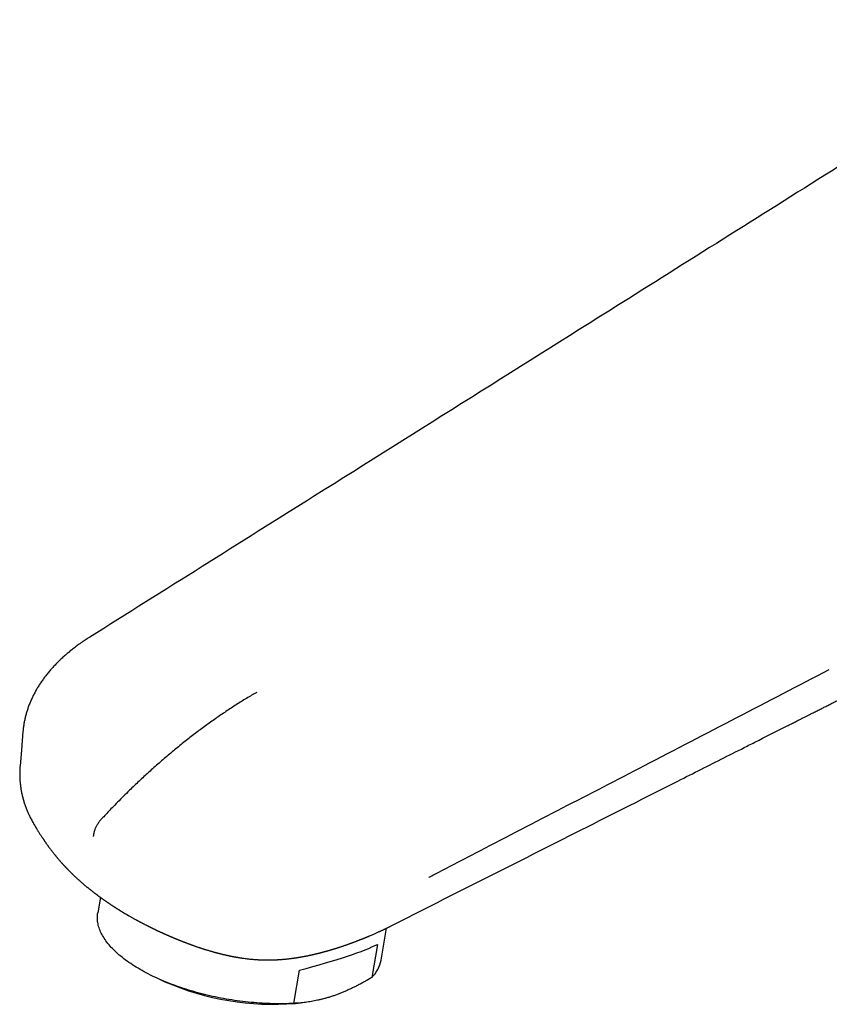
# Model space of a CAD drawing. Header units: millimetres. Extents: x 8 to 613, y 12 to 425.
# Tile 5 of 34: x 457 to 524, y 142 to 224. Entities that reach past the tile are written whole.
import ezdxf

# ---------------------------------------------------------------- set-up
doc = ezdxf.new("R2010")
doc.units = ezdxf.units.MM

msp = doc.modelspace()

# ---------------------------------------------------------------- linework, layer by layer
at = {"color": 7, "linetype": 'Continuous', "lineweight": 30}
for p, q in [((457.09, 162.193), (457.089, 162.188)), ((458.214, 157.411), (458.211, 157.415)), ((463.761, 151.282), (463.545, 149.984)), ((466.022, 149.819), (466.143, 149.744)), ((487.092, 146.067), (487.533, 148.718)), ((486.781, 147.375), (486.323, 144.622)), ((479.835, 142.469), (480.293, 145.222)), ((468.558, 144.525), (469.128, 144.268)), ((479.959, 142.466), (480.415, 142.509))]:
    msp.add_line(p, q, dxfattribs=at)
at = {"color": 7, "linetype": 'Continuous', "lineweight": 30, "flags": 128}
for points in [[(457.331, 165.061), (457.202, 163.534), (457.089, 162.189)], [(479.835, 142.469), (479.622, 142.458), (479.408, 142.45), (479.192, 142.443), (478.974, 142.439), (478.755, 142.437), (478.535, 142.437), (478.313, 142.439), (478.091, 142.443), (477.867, 142.449), (477.642, 142.457), (477.417, 142.467), (477.19, 142.48), (476.963, 142.495), (476.736, 142.511), (476.507, 142.53), (476.279, 142.551), (476.05, 142.574), (475.82, 142.599), (475.591, 142.626), (475.361, 142.655), (475.132, 142.686), (474.902, 142.719), (474.673, 142.754), (474.444, 142.792), (474.215, 142.831), (473.987, 142.872), (473.759, 142.915), (473.531, 142.96), (473.305, 143.007), (473.079, 143.055), (472.854, 143.106), (472.63, 143.159), (472.407, 143.213), (472.185, 143.269), (471.964, 143.327), (471.745, 143.387), (471.526, 143.448), (471.31, 143.512), (471.095, 143.577), (470.881, 143.643), (470.669, 143.712), (470.459, 143.781), (470.251, 143.853), (470.044, 143.926), (469.84, 144.001), (469.637, 144.077), (469.437, 144.155), (469.239, 144.234), (469.044, 144.314), (468.85, 144.396), (468.659, 144.48), (468.471, 144.564), (468.285, 144.65), (468.102, 144.738), (467.922, 144.826), (467.744, 144.916), (467.57, 145.007), (467.398, 145.099), (467.229, 145.192), (467.064, 145.286), (466.901, 145.382), (466.742, 145.478), (466.586, 145.575), (466.433, 145.673), (466.283, 145.772), (466.137, 145.872), (465.995, 145.973), (465.856, 146.074), (465.72, 146.177), (465.588, 146.28), (465.46, 146.383), (465.336, 146.487), (465.215, 146.592), (465.098, 146.697), (464.985, 146.803), (464.876, 146.91), (464.771, 147.016), (464.67, 147.123), (464.573, 147.231), (464.48, 147.339), (464.391, 147.447), (464.306, 147.555), (464.225, 147.663), (464.149, 147.772), (464.077, 147.88), (464.009, 147.989), (463.945, 148.098), (463.886, 148.207), (463.831, 148.315), (463.78, 148.424), (463.734, 148.532), (463.692, 148.64), (463.654, 148.748), (463.621, 148.856), (463.592, 148.963), (463.568, 149.07), (463.548, 149.177), (463.533, 149.283), (463.522, 149.388), (463.515, 149.494), (463.513, 149.598), (463.516, 149.702), (463.523, 149.806), (463.534, 149.908), (463.545, 149.984)]]:
    msp.add_lwpolyline(points, dxfattribs=at)
at = {"color": 7, "linetype": 'Continuous', "lineweight": 30}
for centre, radius, start, end in [((484.414, 146.565), 2.723, 314.4884, 349.46348), ((478.135, 164.951), 22.559, 246.46908, 274.63726)]:
    msp.add_arc(centre, radius, start, end, dxfattribs=at)
msp.add_ellipse((474.845, 145.18), major_axis=(12.547, 2.744), ratio=0.096094, start_param=5.14047, end_param=5.948123, dxfattribs=at)
for points, knots in [([(544.502, 224.21), (544.496, 224.207), (544.435, 224.168), (544.313, 224.091), (544.126, 223.974), (543.912, 223.839), (542.913, 223.211), (540.937, 221.969), (534.919, 218.186), (523.748, 211.161), (504.931, 199.332), (484.016, 186.184), (469.101, 176.808), (462.879, 172.897)], [0, 0, 0, 0, 0.000202, 0.002231, 0.004473, 0.007079, 0.010115, 0.041151, 0.079728, 0.23127, 0.45178, 0.771299, 1, 1, 1, 1]), ([(520.707, 165.474), (520.77, 165.506), (520.895, 165.569), (521.079, 165.662), (521.254, 165.75), (521.421, 165.835), (521.58, 165.914), (521.729, 165.99), (521.869, 166.061), (522.002, 166.128), (522.127, 166.191), (522.246, 166.251), (522.36, 166.308), (522.47, 166.364), (522.578, 166.419), (522.687, 166.473), (522.794, 166.528), (522.976, 166.619), (523.229, 166.747), (523.552, 166.91), (523.869, 167.07), (524.136, 167.205), (524.355, 167.316), (524.527, 167.402), (524.698, 167.489), (524.872, 167.577), (525.053, 167.668), (525.243, 167.764), (525.436, 167.861), (525.631, 167.96), (525.829, 168.06), (526.033, 168.163), (526.246, 168.27), (526.465, 168.381), (526.668, 168.484), (526.85, 168.576), (527.006, 168.654), (527.155, 168.729), (527.296, 168.801), (527.43, 168.869), (527.555, 168.932), (527.671, 168.99), (527.777, 169.044), (527.878, 169.094), (527.971, 169.142), (528.055, 169.184), (528.127, 169.22), (528.191, 169.253), (528.253, 169.284), (528.316, 169.316), (528.381, 169.349), (528.465, 169.391), (528.567, 169.442), (528.69, 169.504), (528.82, 169.57), (528.957, 169.639), (529.1, 169.711), (529.25, 169.787), (529.406, 169.866), (529.565, 169.946), (529.726, 170.027), (529.934, 170.133), (530.192, 170.263), (530.501, 170.419), (530.77, 170.555), (530.999, 170.67), (531.185, 170.764), (531.373, 170.859), (531.561, 170.954), (531.747, 171.048), (531.938, 171.144), (532.133, 171.243), (532.33, 171.342), (532.519, 171.438), (532.694, 171.526), (532.855, 171.607), (533.003, 171.682), (533.144, 171.753), (533.281, 171.822), (533.416, 171.89), (533.552, 171.959), (533.69, 172.029), (533.837, 172.103), (533.992, 172.181), (534.157, 172.265), (534.325, 172.349), (534.498, 172.437), (534.679, 172.528), (534.869, 172.624), (535.062, 172.721), (535.257, 172.82), (535.454, 172.92), (535.659, 173.023), (535.871, 173.13), (536.091, 173.241), (536.287, 173.34), (536.453, 173.424), (536.586, 173.491), (536.713, 173.555), (536.832, 173.615), (536.945, 173.672), (537.051, 173.726), (537.153, 173.777), (537.251, 173.827), (537.345, 173.874), (537.43, 173.917), (537.507, 173.956), (537.57, 173.988), (537.621, 174.014), (537.661, 174.034), (537.699, 174.053), (537.739, 174.073), (537.786, 174.097), (537.84, 174.124), (537.904, 174.156), (537.979, 174.194), (538.065, 174.238), (538.161, 174.286), (538.265, 174.339), (538.376, 174.395), (538.491, 174.453), (538.61, 174.513), (538.738, 174.577), (538.873, 174.646), (539.015, 174.718), (539.166, 174.794), (539.33, 174.876), (539.507, 174.966), (539.7, 175.063), (539.901, 175.165), (540.112, 175.271), (540.332, 175.382), (540.562, 175.498), (540.801, 175.619), (541.049, 175.744), (541.306, 175.874), (541.571, 176.008), (541.844, 176.146), (542.124, 176.287), (542.413, 176.433), (542.609, 176.532), (542.708, 176.582)], [0, 0, 0, 0, 0.00871, 0.017051, 0.025021, 0.032622, 0.039853, 0.046595, 0.05298, 0.059008, 0.064679, 0.070098, 0.075173, 0.080154, 0.085104, 0.090024, 0.094913, 0.099772, 0.11476, 0.12945, 0.143842, 0.157936, 0.165856, 0.173678, 0.181404, 0.189228, 0.197451, 0.206077, 0.215106, 0.223737, 0.232707, 0.242015, 0.251662, 0.261647, 0.271971, 0.279374, 0.286458, 0.293214, 0.299641, 0.30574, 0.311511, 0.316651, 0.3215, 0.326056, 0.330321, 0.334293, 0.337381, 0.340265, 0.342992, 0.345825, 0.348808, 0.35194, 0.357163, 0.362755, 0.368716, 0.374877, 0.381388, 0.388249, 0.395389, 0.402619, 0.40993, 0.41732, 0.431078, 0.445105, 0.459401, 0.467775, 0.47624, 0.484794, 0.493432, 0.501919, 0.510137, 0.519476, 0.528441, 0.537032, 0.545249, 0.552269, 0.558991, 0.565414, 0.571547, 0.577644, 0.583828, 0.590099, 0.596455, 0.603826, 0.611309, 0.618905, 0.626727, 0.634951, 0.643577, 0.652606, 0.661237, 0.670206, 0.679514, 0.689161, 0.699146, 0.70947, 0.715815, 0.721864, 0.727606, 0.733041, 0.73817, 0.742991, 0.747506, 0.752117, 0.756358, 0.760226, 0.763724, 0.76685, 0.768856, 0.770672, 0.772301, 0.774056, 0.776162, 0.778618, 0.781425, 0.784917, 0.788833, 0.793173, 0.797936, 0.803124, 0.808209, 0.813643, 0.819429, 0.825564, 0.83205, 0.838886, 0.846073, 0.854384, 0.863118, 0.872276, 0.881858, 0.891865, 0.902295, 0.913149, 0.924427, 0.93613, 0.948256, 0.960579, 0.97331, 0.986451, 1, 1, 1, 1]), ([(462.884, 172.902), (462.879, 172.899), (462.81, 172.857), (462.68, 172.775), (462.495, 172.656), (462.339, 172.552), (462.21, 172.464), (462.108, 172.392), (461.986, 172.306), (461.847, 172.204), (461.689, 172.087), (461.534, 171.968), (461.381, 171.848), (461.231, 171.727), (461.084, 171.604), (460.939, 171.481), (460.796, 171.356), (460.656, 171.231), (460.518, 171.102), (460.382, 170.974), (460.25, 170.844), (460.121, 170.714), (459.994, 170.583), (459.87, 170.45), (459.748, 170.315), (459.628, 170.18), (459.511, 170.043), (459.397, 169.905), (459.288, 169.769), (459.182, 169.632), (459.078, 169.494), (458.976, 169.354), (458.877, 169.212), (458.781, 169.07), (458.687, 168.927), (458.597, 168.784), (458.51, 168.64), (458.426, 168.496), (458.345, 168.35), (458.267, 168.204), (458.191, 168.058), (458.119, 167.91), (458.05, 167.762), (457.983, 167.614), (457.92, 167.465), (457.86, 167.316), (457.804, 167.167), (457.75, 167.017), (457.699, 166.867), (457.651, 166.716), (457.607, 166.565), (457.565, 166.414), (457.527, 166.263), (457.491, 166.112), (457.459, 165.96), (457.43, 165.808), (457.404, 165.656), (457.38, 165.504), (457.36, 165.351), (457.343, 165.204), (457.335, 165.107), (457.331, 165.062)], [0, 0, 0, 0, 0.001498, 0.021399, 0.041105, 0.060146, 0.071421, 0.082818, 0.093881, 0.111858, 0.129815, 0.147749, 0.165663, 0.183561, 0.201444, 0.219317, 0.237181, 0.25504, 0.272941, 0.29115, 0.308786, 0.326507, 0.344294, 0.362129, 0.379997, 0.397878, 0.415749, 0.433589, 0.451372, 0.468251, 0.486003, 0.503703, 0.521353, 0.538957, 0.556516, 0.574035, 0.591517, 0.608965, 0.626382, 0.643773, 0.661167, 0.678563, 0.695898, 0.713178, 0.730407, 0.74759, 0.764732, 0.781838, 0.798914, 0.815966, 0.832993, 0.849986, 0.866928, 0.883841, 0.900728, 0.917593, 0.934439, 0.951271, 0.96809, 0.984903, 1, 1, 1, 1]), ([(491.049, 152.948), (491.056, 152.952), (491.348, 153.103), (492.775, 153.844), (498.741, 156.937), (509.539, 162.54), (519.199, 167.558), (524.315, 170.215)], [0, 0, 0, 0, 0.0006583, 0.0262735, 0.1287343, 0.5385773, 1, 1, 1, 1]), ([(476.753, 168.311), (476.611, 168.231), (476.327, 168.069), (475.901, 167.816), (475.475, 167.554), (475.048, 167.284), (474.622, 167.007), (474.195, 166.723), (473.768, 166.434), (473.341, 166.138), (472.914, 165.836), (472.486, 165.527), (472.059, 165.213), (471.633, 164.891), (471.207, 164.563), (470.781, 164.229), (470.356, 163.888), (469.929, 163.539), (469.499, 163.181), (469.067, 162.814), (468.636, 162.441), (468.207, 162.062), (467.788, 161.685), (467.379, 161.31), (466.98, 160.938), (466.583, 160.56), (466.143, 160.136), (465.68, 159.679), (465.194, 159.19), (464.768, 158.753), (464.382, 158.351), (464.075, 158.026), (463.885, 157.82), (463.808, 157.738)], [0, 0, 0, 0, 0.031968, 0.063991, 0.096016, 0.128039, 0.160202, 0.192367, 0.224533, 0.256696, 0.289058, 0.321422, 0.353787, 0.386148, 0.418644, 0.451142, 0.483641, 0.516136, 0.549474, 0.582817, 0.616161, 0.649504, 0.682842, 0.714194, 0.745548, 0.776903, 0.808255, 0.850132, 0.887585, 0.925039, 0.953146, 0.981254, 1, 1, 1, 1]), ([(487.799, 148.856), (493.104, 151.535), (501.084, 155.566), (510.34, 160.239), (514.933, 162.559), (517.182, 163.694), (518.896, 164.56), (519.968, 165.101), (520.707, 165.474)], [0, 0, 0, 0, 0.483718, 0.7277049, 0.8437604, 0.9023406, 0.9326626, 1, 1, 1, 1]), ([(457.076, 162.009), (457.074, 161.984), (457.07, 161.908), (457.065, 161.781), (457.061, 161.629), (457.061, 161.477), (457.064, 161.326), (457.07, 161.174), (457.078, 161.021), (457.09, 160.869), (457.105, 160.716), (457.123, 160.564), (457.144, 160.412), (457.168, 160.261), (457.194, 160.112), (457.224, 159.963), (457.256, 159.814), (457.292, 159.663), (457.331, 159.512), (457.373, 159.361), (457.418, 159.211), (457.466, 159.061), (457.517, 158.911), (457.571, 158.762), (457.626, 158.62), (457.681, 158.482), (457.739, 158.344), (457.802, 158.203), (457.87, 158.057), (457.942, 157.912), (458.017, 157.766), (458.095, 157.62), (458.16, 157.502), (458.201, 157.432), (458.213, 157.411)], [0, 0, 0, 0, 0.015813, 0.04833, 0.080998, 0.112156, 0.144335, 0.176583, 0.208883, 0.241217, 0.273567, 0.305912, 0.33823, 0.370501, 0.402705, 0.433686, 0.466312, 0.498933, 0.531554, 0.564179, 0.596813, 0.629461, 0.662129, 0.694822, 0.727544, 0.756544, 0.786308, 0.818784, 0.851543, 0.88458, 0.917868, 0.951375, 0.985068, 1, 1, 1, 1]), ([(457.089, 162.191), (457.086, 162.156), (457.081, 162.097), (457.078, 162.038), (457.076, 162.013)], [0, 0, 0, 0, 0.5783884, 1, 1, 1, 1]), ([(458.21, 157.415), (458.213, 157.41), (458.227, 157.386), (458.251, 157.345), (458.279, 157.297), (458.302, 157.258), (458.321, 157.226), (458.337, 157.199), (458.35, 157.177), (458.36, 157.161), (458.368, 157.146), (458.378, 157.129), (458.393, 157.105), (458.413, 157.071), (458.437, 157.031), (458.464, 156.987), (458.501, 156.927), (458.547, 156.851), (458.606, 156.756), (458.672, 156.651), (458.741, 156.542), (458.81, 156.435), (458.875, 156.335), (458.928, 156.255), (458.969, 156.193), (459.001, 156.146), (459.03, 156.103), (459.055, 156.065), (459.076, 156.035), (459.09, 156.014), (459.1, 156), (459.108, 155.989), (459.116, 155.976), (459.131, 155.955), (459.152, 155.924), (459.183, 155.879), (459.221, 155.825), (459.266, 155.761), (459.314, 155.693), (459.365, 155.622), (459.414, 155.554), (459.465, 155.484), (459.515, 155.416), (459.576, 155.335), (459.646, 155.242), (459.725, 155.138), (459.799, 155.042), (459.869, 154.954), (459.925, 154.884), (459.967, 154.831), (459.997, 154.793), (460.025, 154.76), (460.05, 154.729), (460.077, 154.696), (460.108, 154.658), (460.143, 154.616), (460.181, 154.57), (460.229, 154.513), (460.287, 154.444), (460.358, 154.362), (460.432, 154.276), (460.496, 154.203), (460.546, 154.147), (460.578, 154.111), (460.606, 154.081), (460.627, 154.057), (460.645, 154.038), (460.666, 154.015), (460.694, 153.983), (460.733, 153.941), (460.77, 153.901), (460.804, 153.865), (460.832, 153.835), (460.861, 153.803), (460.892, 153.771), (460.922, 153.739), (460.951, 153.709), (460.977, 153.681), (461.005, 153.652), (461.035, 153.622), (461.065, 153.591), (461.094, 153.561), (461.123, 153.531), (461.154, 153.5), (461.187, 153.466), (461.223, 153.43), (461.26, 153.394), (461.296, 153.358), (461.328, 153.326), (461.355, 153.3), (461.378, 153.277), (461.398, 153.257), (461.42, 153.236), (461.443, 153.213), (461.469, 153.188), (461.515, 153.144), (461.582, 153.08), (461.658, 153.009), (461.725, 152.946), (461.787, 152.888), (461.857, 152.824), (461.931, 152.757), (462.009, 152.687), (462.087, 152.618), (462.164, 152.55), (462.238, 152.485), (462.313, 152.42), (462.384, 152.36), (462.453, 152.302), (462.517, 152.248), (462.582, 152.194), (462.646, 152.141), (462.701, 152.096), (462.746, 152.059), (462.781, 152.031), (462.812, 152.006), (462.843, 151.981), (462.882, 151.95), (462.929, 151.913), (462.986, 151.867), (463.047, 151.82), (463.106, 151.773), (463.164, 151.729), (463.221, 151.685), (463.277, 151.642), (463.331, 151.601), (463.382, 151.562), (463.433, 151.524), (463.484, 151.486), (463.536, 151.447), (463.59, 151.408), (463.644, 151.368), (463.695, 151.33), (463.743, 151.296), (463.789, 151.263), (463.836, 151.228), (463.888, 151.192), (463.943, 151.152), (463.998, 151.113), (464.052, 151.075), (464.105, 151.038), (464.159, 151), (464.216, 150.961), (464.27, 150.924), (464.32, 150.889), (464.373, 150.853), (464.433, 150.812), (464.503, 150.765), (464.579, 150.714), (464.651, 150.666), (464.716, 150.623), (464.769, 150.588), (464.816, 150.557), (464.858, 150.529), (464.895, 150.505), (464.932, 150.482), (464.973, 150.455), (465.023, 150.423), (465.08, 150.386), (465.144, 150.346), (465.212, 150.302), (465.286, 150.256), (465.352, 150.215), (465.407, 150.181), (465.446, 150.157), (465.477, 150.138), (465.505, 150.121), (465.534, 150.103), (465.571, 150.081), (465.614, 150.055), (465.664, 150.024), (465.75, 149.973), (465.871, 149.901), (465.994, 149.829), (466.082, 149.779), (466.116, 149.759), (466.13, 149.751)], [0, 0, 0, 0, 0.00156, 0.007559, 0.012822, 0.016747, 0.020128, 0.022967, 0.025261, 0.02701, 0.028234, 0.029794, 0.032441, 0.036064, 0.040417, 0.04515, 0.05026, 0.059365, 0.069472, 0.080589, 0.092688, 0.10444, 0.115163, 0.12485, 0.1303, 0.135354, 0.140011, 0.144261, 0.147726, 0.14976, 0.151186, 0.152189, 0.153527, 0.155281, 0.159006, 0.163826, 0.169744, 0.176766, 0.184896, 0.192066, 0.199869, 0.207625, 0.215139, 0.22241, 0.234785, 0.246375, 0.257174, 0.267176, 0.276375, 0.281083, 0.285346, 0.289163, 0.292533, 0.29611, 0.300405, 0.305473, 0.310823, 0.316123, 0.325466, 0.334827, 0.344882, 0.355707, 0.360563, 0.364887, 0.368481, 0.371344, 0.373476, 0.375528, 0.379599, 0.384706, 0.390817, 0.394211, 0.39783, 0.401675, 0.405746, 0.409859, 0.413316, 0.416659, 0.420212, 0.424109, 0.427821, 0.43189, 0.435253, 0.438968, 0.443574, 0.44782, 0.452617, 0.457358, 0.461391, 0.464774, 0.467421, 0.469904, 0.472575, 0.475433, 0.478572, 0.48223, 0.492537, 0.503299, 0.509966, 0.517248, 0.526052, 0.535111, 0.544278, 0.553905, 0.562989, 0.571744, 0.580443, 0.589533, 0.596756, 0.604488, 0.612094, 0.619546, 0.626565, 0.631282, 0.635267, 0.638566, 0.642033, 0.645993, 0.651718, 0.658389, 0.665702, 0.672396, 0.678748, 0.685219, 0.691918, 0.697704, 0.70352, 0.709338, 0.715076, 0.720838, 0.726922, 0.733302, 0.739148, 0.744352, 0.749338, 0.754693, 0.760463, 0.766694, 0.77317, 0.779005, 0.784591, 0.790615, 0.797088, 0.803327, 0.808556, 0.813515, 0.820709, 0.828378, 0.836517, 0.845514, 0.85183, 0.857586, 0.862699, 0.867184, 0.871113, 0.874538, 0.879006, 0.884318, 0.890482, 0.897389, 0.904543, 0.912276, 0.920596, 0.925485, 0.929579, 0.93284, 0.935266, 0.938303, 0.942058, 0.946543, 0.951765, 0.957694, 0.97325, 0.989307, 0.995755, 1, 1, 1, 1]), ([(463.808, 157.738), (463.782, 157.708), (463.728, 157.648), (463.652, 157.551), (463.579, 157.449), (463.51, 157.342), (463.448, 157.232), (463.39, 157.12), (463.339, 157.006), (463.292, 156.886), (463.251, 156.763), (463.222, 156.65), (463.201, 156.552), (463.187, 156.468), (463.179, 156.399), (463.176, 156.358), (463.175, 156.344)], [0, 0, 0, 0, 0.076818, 0.153635, 0.232685, 0.311734, 0.388552, 0.465369, 0.544418, 0.623467, 0.708464, 0.79346, 0.852156, 0.910911, 0.969607, 1, 1, 1, 1]), ([(466.02, 149.816), (466.036, 149.807), (466.087, 149.776), (466.175, 149.725), (466.281, 149.664), (466.382, 149.607), (466.474, 149.555), (466.559, 149.508), (466.636, 149.466), (466.704, 149.428), (466.764, 149.396), (466.816, 149.368), (466.86, 149.344), (466.891, 149.327), (466.912, 149.316), (466.923, 149.31), (466.933, 149.305), (466.944, 149.299), (466.958, 149.292), (466.979, 149.281), (467.006, 149.266), (467.038, 149.249), (467.088, 149.223), (467.154, 149.188), (467.232, 149.148), (467.307, 149.108), (467.383, 149.069), (467.462, 149.029), (467.545, 148.987), (467.615, 148.951), (467.67, 148.923), (467.708, 148.904), (467.745, 148.886), (467.787, 148.865), (467.835, 148.841), (467.886, 148.815), (467.933, 148.792), (467.975, 148.772), (468.01, 148.754), (468.043, 148.738), (468.072, 148.724), (468.099, 148.711), (468.127, 148.697), (468.163, 148.68), (468.207, 148.659), (468.256, 148.635), (468.306, 148.611), (468.354, 148.588), (468.401, 148.566), (468.442, 148.546), (468.477, 148.53), (468.505, 148.516), (468.531, 148.504), (468.559, 148.491), (468.592, 148.476), (468.627, 148.459), (468.664, 148.442), (468.705, 148.423), (468.745, 148.404), (468.783, 148.387), (468.813, 148.373), (468.841, 148.36), (468.872, 148.346), (468.907, 148.329), (468.946, 148.312), (468.988, 148.293), (469.031, 148.274), (469.072, 148.255), (469.109, 148.238), (469.143, 148.223), (469.18, 148.206), (469.226, 148.186), (469.287, 148.159), (469.356, 148.129), (469.424, 148.099), (469.482, 148.074), (469.53, 148.053), (469.567, 148.037), (469.6, 148.023), (469.636, 148.007), (469.68, 147.988), (469.728, 147.968), (469.775, 147.948), (469.822, 147.928), (469.866, 147.91), (469.908, 147.892), (469.945, 147.877), (469.972, 147.865), (469.993, 147.857), (470.011, 147.849), (470.033, 147.84), (470.06, 147.829), (470.1, 147.813), (470.149, 147.792), (470.206, 147.769), (470.259, 147.748), (470.308, 147.728), (470.352, 147.71), (470.391, 147.695), (470.433, 147.678), (470.486, 147.657), (470.551, 147.631), (470.618, 147.605), (470.677, 147.582), (470.728, 147.563), (470.774, 147.545), (470.821, 147.527), (470.884, 147.503), (470.963, 147.473), (471.052, 147.439), (471.136, 147.408), (471.207, 147.382), (471.264, 147.361), (471.312, 147.344), (471.357, 147.327), (471.408, 147.309), (471.46, 147.29), (471.526, 147.267), (471.603, 147.24), (471.69, 147.209), (471.773, 147.181), (471.857, 147.152), (471.944, 147.123), (472.029, 147.094), (472.111, 147.067), (472.191, 147.041), (472.274, 147.014), (472.361, 146.986), (472.452, 146.957), (472.55, 146.927), (472.657, 146.894), (472.768, 146.861), (472.877, 146.829), (472.971, 146.802), (473.052, 146.778), (473.125, 146.758), (473.2, 146.737), (473.273, 146.717), (473.343, 146.698), (473.412, 146.679), (473.482, 146.66), (473.556, 146.641), (473.632, 146.622), (473.705, 146.603), (473.775, 146.586), (473.843, 146.569), (473.911, 146.552), (473.983, 146.535), (474.056, 146.518), (474.128, 146.502), (474.185, 146.488), (474.232, 146.478), (474.275, 146.468), (474.321, 146.458), (474.367, 146.448), (474.409, 146.439), (474.447, 146.431), (474.479, 146.424), (474.507, 146.419), (474.532, 146.413), (474.554, 146.409), (474.575, 146.405), (474.598, 146.4), (474.629, 146.394), (474.67, 146.385), (474.717, 146.376), (474.762, 146.367), (474.802, 146.36), (474.838, 146.353), (474.87, 146.347), (474.902, 146.341), (474.939, 146.334), (474.991, 146.325), (475.052, 146.314), (475.115, 146.303), (475.168, 146.294), (475.218, 146.286), (475.273, 146.277), (475.332, 146.267), (475.391, 146.258), (475.44, 146.251), (475.484, 146.244), (475.523, 146.238), (475.559, 146.233), (475.644, 146.221), (475.778, 146.203), (475.944, 146.182), (476.105, 146.164), (476.262, 146.148), (476.43, 146.132), (476.599, 146.119), (476.73, 146.11), (476.82, 146.104), (476.87, 146.101), (476.922, 146.098), (476.978, 146.095), (477.037, 146.093), (477.097, 146.09), (477.156, 146.088), (477.213, 146.086), (477.263, 146.084), (477.306, 146.083), (477.345, 146.082), (477.386, 146.081), (477.432, 146.08), (477.483, 146.08), (477.537, 146.079), (477.59, 146.079), (477.65, 146.078), (477.713, 146.078), (477.78, 146.079), (477.839, 146.079), (477.889, 146.08), (477.931, 146.08), (477.969, 146.081), (478.009, 146.082), (478.046, 146.083), (478.079, 146.084), (478.112, 146.085), (478.147, 146.086), (478.185, 146.087), (478.224, 146.089), (478.264, 146.09), (478.302, 146.092), (478.337, 146.093), (478.367, 146.095), (478.393, 146.096), (478.417, 146.097), (478.444, 146.099), (478.481, 146.101), (478.526, 146.103), (478.573, 146.106), (478.613, 146.108), (478.651, 146.111), (478.686, 146.113), (478.718, 146.116), (478.745, 146.118), (478.771, 146.119), (478.801, 146.122), (478.848, 146.125), (478.904, 146.13), (478.967, 146.135), (479.027, 146.141), (479.087, 146.146), (479.159, 146.153), (479.24, 146.162), (479.332, 146.172), (479.428, 146.182), (479.532, 146.195), (479.647, 146.209), (479.751, 146.223), (479.831, 146.234), (479.892, 146.243), (479.951, 146.252), (480.011, 146.261), (480.071, 146.27), (480.124, 146.278), (480.175, 146.286), (480.218, 146.293), (480.256, 146.299), (480.286, 146.304), (480.316, 146.309), (480.348, 146.315), (480.38, 146.32), (480.411, 146.326), (480.442, 146.331), (480.478, 146.337), (480.518, 146.345), (480.56, 146.352), (480.601, 146.36), (480.642, 146.367), (480.682, 146.375), (480.721, 146.382), (480.758, 146.389), (480.796, 146.397), (480.835, 146.404), (480.874, 146.412), (480.909, 146.419), (480.943, 146.426), (480.971, 146.431), (480.997, 146.437), (481.024, 146.442), (481.061, 146.45), (481.106, 146.459), (481.157, 146.47), (481.209, 146.482), (481.265, 146.494), (481.313, 146.504), (481.353, 146.513), (481.379, 146.519), (481.401, 146.524), (481.425, 146.529), (481.452, 146.536), (481.481, 146.542), (481.517, 146.55), (481.563, 146.561), (481.62, 146.575), (481.681, 146.589), (481.741, 146.604), (481.798, 146.618), (481.852, 146.631), (481.903, 146.644), (481.95, 146.655), (481.996, 146.667), (482.04, 146.678), (482.086, 146.69), (482.131, 146.702), (482.179, 146.715), (482.227, 146.727), (482.272, 146.739), (482.313, 146.75), (482.355, 146.762), (482.4, 146.774), (482.448, 146.787), (482.504, 146.802), (482.567, 146.82), (482.634, 146.839), (482.698, 146.857), (482.757, 146.874), (482.822, 146.893), (482.879, 146.91), (482.928, 146.924), (482.963, 146.935), (482.995, 146.944), (483.028, 146.954), (483.061, 146.964), (483.096, 146.975), (483.13, 146.985), (483.164, 146.996), (483.202, 147.007), (483.244, 147.02), (483.289, 147.034), (483.334, 147.048), (483.377, 147.062), (483.418, 147.075), (483.457, 147.087), (483.497, 147.1), (483.537, 147.113), (483.576, 147.125), (483.617, 147.139), (483.663, 147.154), (483.719, 147.172), (483.784, 147.194), (483.862, 147.219), (483.94, 147.246), (484.019, 147.273), (484.085, 147.295), (484.137, 147.313), (484.176, 147.327), (484.209, 147.338), (484.243, 147.35), (484.276, 147.362), (484.306, 147.373), (484.336, 147.383), (484.367, 147.394), (484.397, 147.405), (484.425, 147.415), (484.454, 147.425), (484.486, 147.437), (484.53, 147.453), (484.586, 147.473), (484.653, 147.497), (484.721, 147.522), (484.792, 147.549), (484.869, 147.578), (484.952, 147.609), (485.033, 147.64), (485.11, 147.669), (485.186, 147.699), (485.257, 147.726), (485.324, 147.753), (485.38, 147.775), (485.431, 147.795), (485.481, 147.815), (485.53, 147.835), (485.583, 147.856), (485.635, 147.877), (485.692, 147.9), (485.75, 147.924), (485.805, 147.947), (485.851, 147.966), (485.888, 147.981), (485.924, 147.996), (485.964, 148.013), (486.007, 148.031), (486.05, 148.05), (486.12, 148.079), (486.218, 148.121), (486.342, 148.174), (486.463, 148.226), (486.579, 148.276), (486.698, 148.329), (486.816, 148.381), (486.918, 148.427), (487.002, 148.466), (487.072, 148.498), (487.144, 148.532), (487.212, 148.564), (487.277, 148.594), (487.336, 148.622), (487.391, 148.649), (487.445, 148.675), (487.498, 148.701), (487.554, 148.729), (487.62, 148.761), (487.698, 148.8), (487.773, 148.838), (487.82, 148.862), (487.838, 148.871)], [0, 0, 0, 0, 0.0023001, 0.0077597, 0.0131743, 0.0182034, 0.0228143, 0.027011, 0.0307969, 0.0341681, 0.037136, 0.0397028, 0.0418708, 0.0436419, 0.044294, 0.044869, 0.0453684, 0.045798, 0.046447, 0.0474574, 0.048837, 0.0505234, 0.0522448, 0.0562482, 0.0601881, 0.0638245, 0.067399, 0.0713435, 0.0754602, 0.0796275, 0.081708, 0.0835221, 0.0851971, 0.0872247, 0.089653, 0.0922655, 0.0947332, 0.0965684, 0.0983124, 0.0999274, 0.1013591, 0.1026076, 0.1038557, 0.1054753, 0.1078219, 0.1102646, 0.1126668, 0.1150286, 0.1173467, 0.1194236, 0.1210564, 0.122374, 0.1234938, 0.1248559, 0.1265014, 0.128144, 0.129948, 0.131913, 0.1340039, 0.1358289, 0.1372788, 0.1384422, 0.1398811, 0.141633, 0.1436072, 0.1454811, 0.1476843, 0.1496784, 0.1514555, 0.1530088, 0.1545503, 0.1567555, 0.1595716, 0.1632895, 0.1665178, 0.1692596, 0.1715416, 0.1733733, 0.1745269, 0.1762315, 0.1784836, 0.1808003, 0.1830257, 0.18516, 0.1873412, 0.1893544, 0.1910739, 0.1924968, 0.1932396, 0.1940051, 0.1950314, 0.196322, 0.1978616, 0.2006345, 0.2032745, 0.205782, 0.2081393, 0.2101678, 0.2119896, 0.2135115, 0.216034, 0.2194582, 0.2225912, 0.225346, 0.2277218, 0.2296851, 0.2317847, 0.2342577, 0.2384489, 0.2428267, 0.2466634, 0.2499673, 0.2527594, 0.2544896, 0.2565922, 0.259036, 0.2614782, 0.2638243, 0.2681547, 0.2721296, 0.2756916, 0.2796205, 0.2836518, 0.2876486, 0.291295, 0.2948075, 0.2986689, 0.3026367, 0.3065815, 0.3111792, 0.3159555, 0.3210926, 0.3261788, 0.3307279, 0.3338499, 0.3371863, 0.3405757, 0.3439509, 0.347064, 0.3499996, 0.35318, 0.3565447, 0.3599485, 0.363292, 0.3663542, 0.3693171, 0.3723587, 0.375573, 0.378896, 0.3821691, 0.3850654, 0.3865681, 0.3884646, 0.3906756, 0.3927464, 0.3946094, 0.396265, 0.397715, 0.3989102, 0.4000006, 0.4009862, 0.4018671, 0.4027581, 0.4040178, 0.4060493, 0.4082324, 0.4102136, 0.4119931, 0.4135805, 0.4149716, 0.4162186, 0.4177721, 0.4198115, 0.4231277, 0.4258834, 0.4281428, 0.4300851, 0.4324017, 0.4354926, 0.4378549, 0.4400509, 0.4420152, 0.4436405, 0.4451017, 0.4468524, 0.4547855, 0.4625883, 0.468634, 0.4758474, 0.483159, 0.4904864, 0.4979737, 0.5001793, 0.5022055, 0.5044493, 0.5069365, 0.5095844, 0.5121181, 0.5146969, 0.5172842, 0.5195162, 0.5212501, 0.5228699, 0.5245794, 0.5265247, 0.528856, 0.5312595, 0.5334713, 0.5357287, 0.5390309, 0.54172, 0.5444269, 0.5467739, 0.5481613, 0.5498854, 0.5516999, 0.5533148, 0.5547528, 0.556056, 0.5575818, 0.559291, 0.5610052, 0.5626523, 0.5645223, 0.5659068, 0.5672552, 0.5683856, 0.5693073, 0.5703836, 0.5718007, 0.5741929, 0.576197, 0.5779011, 0.5794371, 0.5811716, 0.5825206, 0.5835967, 0.5846145, 0.5859367, 0.5875361, 0.5907842, 0.5931456, 0.5957304, 0.5986143, 0.601002, 0.6051317, 0.6092166, 0.6130706, 0.6176402, 0.6229199, 0.6280727, 0.6312883, 0.6334435, 0.6360866, 0.6389665, 0.6413907, 0.6439318, 0.6459044, 0.6481758, 0.6496125, 0.6508953, 0.6521596, 0.6535897, 0.6550698, 0.6563552, 0.6576295, 0.6592502, 0.6610952, 0.6629423, 0.6647405, 0.6665119, 0.6683805, 0.6700675, 0.6715636, 0.6732872, 0.6751319, 0.6767291, 0.6784126, 0.6798764, 0.6811399, 0.6821491, 0.6833278, 0.684801, 0.6870478, 0.689233, 0.6916521, 0.693981, 0.6966299, 0.6980778, 0.6992248, 0.7000897, 0.701078, 0.7023534, 0.7037135, 0.7049333, 0.7071707, 0.7098409, 0.7125503, 0.7153748, 0.7178456, 0.7201505, 0.7226038, 0.7246772, 0.7264696, 0.7288007, 0.7305578, 0.7326216, 0.7348979, 0.7369449, 0.7390921, 0.7408964, 0.7425221, 0.7447235, 0.7469312, 0.7490524, 0.7522192, 0.7554072, 0.7581679, 0.7608025, 0.7634177, 0.7669421, 0.7685889, 0.7701116, 0.771595, 0.7730534, 0.7745222, 0.7761392, 0.7778073, 0.7791244, 0.7807731, 0.7829381, 0.784896, 0.7868736, 0.7890506, 0.7908117, 0.7924636, 0.7944255, 0.7961649, 0.7979221, 0.7998599, 0.801751, 0.8042387, 0.8074584, 0.8107578, 0.8149056, 0.8182148, 0.8215995, 0.824105, 0.8253619, 0.826977, 0.8286373, 0.8301308, 0.8314768, 0.8328604, 0.8343255, 0.8357838, 0.8369344, 0.8382225, 0.8398304, 0.8413746, 0.8443418, 0.8476558, 0.8506167, 0.8538264, 0.8576065, 0.8614079, 0.8653916, 0.8690794, 0.8721686, 0.8761479, 0.8790043, 0.8816781, 0.884059, 0.8861761, 0.8887613, 0.8910394, 0.8936585, 0.8962508, 0.8990505, 0.9019991, 0.9040706, 0.905605, 0.9072565, 0.9092694, 0.911317, 0.9134161, 0.9156526, 0.9214368, 0.9279482, 0.9337045, 0.9391104, 0.9447583, 0.950868, 0.9561975, 0.9594726, 0.9631002, 0.9663529, 0.9698771, 0.9728605, 0.9758027, 0.9783144, 0.9808792, 0.9836385, 0.9860342, 0.9890065, 0.9931859, 0.9973259, 1, 1, 1, 1]), ([(486.323, 144.622), (486.228, 144.566), (486.04, 144.456), (485.757, 144.296), (485.474, 144.141), (485.192, 143.992), (484.909, 143.85), (484.627, 143.713), (484.346, 143.583), (484.157, 143.5), (483.968, 143.42), (483.781, 143.342), (483.503, 143.234), (483.226, 143.133), (482.944, 143.037), (482.658, 142.947), (482.367, 142.864), (482.078, 142.789), (481.803, 142.725), (481.542, 142.67), (481.294, 142.625), (481.048, 142.585), (480.802, 142.551), (480.559, 142.522), (480.316, 142.499), (480.075, 142.481), (479.915, 142.473), (479.835, 142.469)], [0, 0, 0, 0, 0.042243, 0.084485, 0.126774, 0.169062, 0.211307, 0.253552, 0.295859, 0.338166, 0.338973, 0.381019, 0.423065, 0.465183, 0.507301, 0.552023, 0.596745, 0.641553, 0.686362, 0.725454, 0.764545, 0.803686, 0.842827, 0.882101, 0.921375, 0.960688, 1, 1, 1, 1])]:
    msp.add_open_spline(points, degree=3, knots=knots, dxfattribs=at)

doc.saveas('drawing.dxf')
